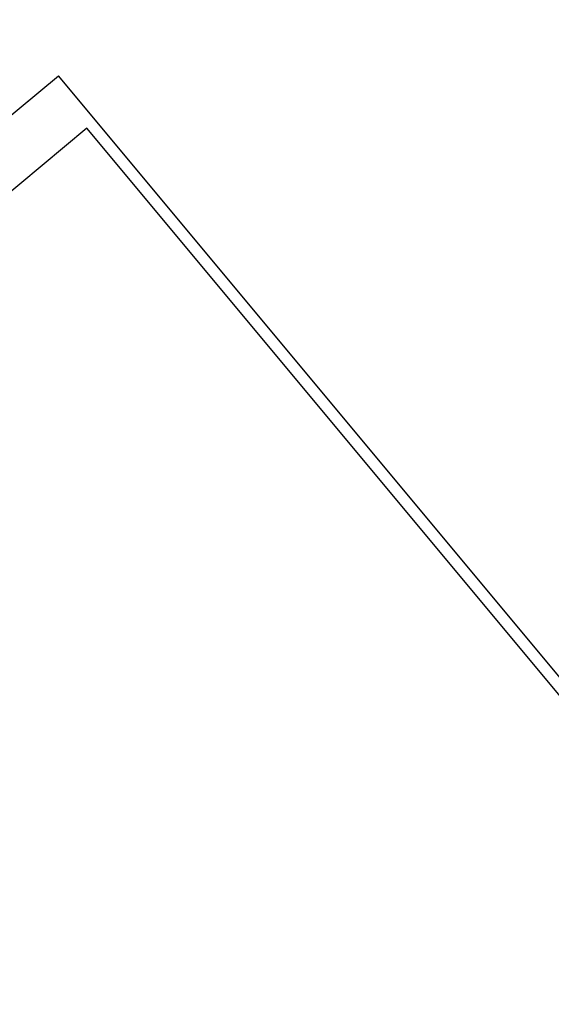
# Model space of a CAD drawing. Extents: x 448150 to 449332, y 437108 to 438384.
# Tile 37 of 46: x 448590 to 448816, y 437964 to 438384. Entities that reach past the tile are written whole.
import ezdxf

# ---------------------------------------------------------------- set-up
doc = ezdxf.new("R2010")
doc.units = 0
doc.header["$LTSCALE"] = 2
doc.header["$MEASUREMENT"] = 0
doc.linetypes.add('AUSGEZOGEN', pattern=[0])
doc.linetypes.add('STRICHPT-X3', pattern=[3, 1.5, -0.75, 0, -0.75])
doc.layers.get('0').update_dxf_attribs({"linetype": 'AUSGEZOGEN'})
for name, color, linetype in [('ACHSE', 250, 'STRICHPT-X3'), ('FBR', 8, 'CONTINUOUS'), ('Planeinteilung', 6, 'CONTINUOUS'), ('RAHMEN', 250, 'AUSGEZOGEN'), ('SCHLITZRINNE', 8, 'AUSGEZOGEN')]:
    doc.layers.add(name, color=color, linetype=linetype)

# ---------------------------------------------------------------- blocks, each defined once
blk = doc.blocks.new('1135594')
for p in [(1135, 594), (0, 297)]:
    blk.add_line(p, (0, 594))
at = {"layer": 'RAHMEN'}
for p, q in [((950, 589), (25, 589)), ((25, 589), (25, 5))]:
    blk.add_line(p, q, dxfattribs=at)

msp = doc.modelspace()

# ---------------------------------------------------------------- linework, layer by layer
at = {"layer": 'ACHSE'}
msp.add_lwpolyline([(448932.11, 437558.13, 0.000003), (448942.01, 437550.49, -0.000005), (448951.9, 437542.85, -0.000002), (448981.59, 437519.94, 0.000001), (449011.27, 437497.03, 0), (449049.14, 437467.8, 0), (449090.43, 437435.92, 0.000002), (449130.01, 437405.37, -0.000003), (449169.59, 437374.82, -0.000001), (449183.7, 437363.93, 0.000004)], format="xyb", dxfattribs=at)
at = {"layer": 'FBR'}
for points in [[(448933.33, 437559.71, 0.000003), (448943.23, 437552.07, -0.000005), (448953.12, 437544.44, -0.000002), (448982.81, 437521.52)], [(448921.57, 437544.47, 0.000003), (448931.46, 437536.84, -0.000005), (448941.36, 437529.2, -0.000002), (448971.05, 437506.29)], [(449091.65, 437437.51, 0.000002), (449131.24, 437406.96, -0.000003), (449170.82, 437376.41, -0.000001), (449185.28, 437365.24, -0.000001)]]:
    msp.add_lwpolyline(points, format="xyb", dxfattribs=at)
at = {"layer": 'SCHLITZRINNE'}
msp.add_lwpolyline([(448930.89, 437556.55, 0.000003), (448940.78, 437548.91, -0.000005), (448950.68, 437541.27, -0.000001), (448965.93, 437529.5, 0.000001)], format="xyb", dxfattribs=at)

# ---------------------------------------------------------------- block references
at = {"layer": 'Planeinteilung', "linetype": 'Continuous', "rotation": 309.7713901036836}
msp.add_blockref('1135594', (448149.7, 437980.02), dxfattribs=at)

doc.saveas('drawing.dxf')
